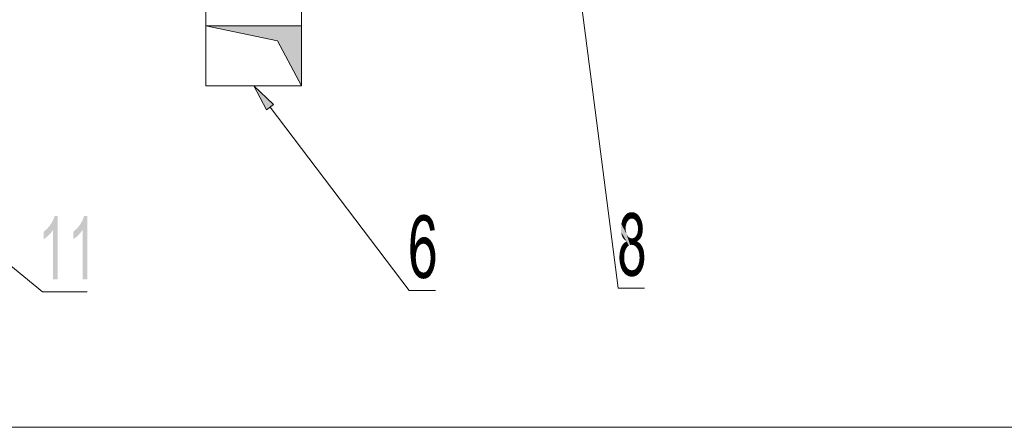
# Model space of a CAD drawing. Header units: millimetres. Extents: x 116 to 15750, y -6945 to 9999.
# Tile 41 of 150: x 5296 to 6137, y -3087 to -2739. Entities that reach past the tile are written whole.
import ezdxf

# ---------------------------------------------------------------- set-up
doc = ezdxf.new("R2010")
doc.units = ezdxf.units.MM
doc.layers.get('0').update_dxf_attribs({"color": 252})

msp = doc.modelspace()

# ---------------------------------------------------------------- hatches: boundary and pattern name
at = {"true_color": 0x00ff00}
h = msp.add_hatch(color=3, dxfattribs=at)
h.dxf.hatch_style = 2
h.paths.add_polyline_path([(5536.87, -2744.58), (5455.24, -2744.58), (5516.44, -2757.38), (5536.87, -2795.67)])
h = msp.add_hatch(color=7)
h.dxf.hatch_style = 2
h.paths.add_polyline_path([(5506.86, -2816.32), (5496, -2795.67), (5512.99, -2811.7)])
h = msp.add_hatch(color=7)
h.dxf.hatch_style = 2
h.paths.add_polyline_path([(5328.64, -2961.09), (5324.66, -2961.09), (5324.66, -2918.82), (5322.51, -2921.83), (5319.82, -2924.52), (5316.7, -2926.78), (5316.7, -2920.44), (5319.82, -2917.53), (5322.51, -2914.31), (5324.55, -2910.76), (5326.06, -2906.88), (5328.64, -2906.88)])
h = msp.add_hatch(color=7)
h.dxf.hatch_style = 2
h.paths.add_polyline_path([(5353.81, -2961.09), (5349.83, -2961.09), (5349.83, -2918.82), (5347.68, -2921.83), (5344.99, -2924.52), (5341.87, -2926.78), (5341.87, -2920.44), (5345.1, -2917.53), (5347.68, -2914.31), (5349.72, -2910.76), (5351.23, -2906.88), (5353.81, -2906.88)])
h = msp.add_hatch(color=7)
h.dxf.hatch_style = 2
h.paths.add_polyline_path([(5632.81, -2912.8), (5635.61, -2908.18), (5637.33, -2906.67)])
h = msp.add_hatch(color=7)
h.dxf.hatch_style = 2
h.paths.add_polyline_path([(5632.81, -2912.8), (5637.33, -2906.67), (5638.3, -2912.26)])
h = msp.add_hatch(color=7)
h.dxf.hatch_style = 2
h.paths.add_polyline_path([(5632.81, -2912.8), (5634.1, -2910.22), (5635.61, -2908.18)])
h = msp.add_hatch(color=7)
h.dxf.hatch_style = 2
h.paths.add_polyline_path([(5637.33, -2906.67), (5639.27, -2905.81), (5641.42, -2905.59)])
h = msp.add_hatch(color=7)
h.dxf.hatch_style = 2
h.paths.add_polyline_path([(5637.33, -2906.67), (5641.42, -2905.59), (5641.2, -2910.97)])
h = msp.add_hatch(color=7)
h.dxf.hatch_style = 2
h.paths.add_polyline_path([(5637.33, -2906.67), (5639.7, -2911.29), (5638.3, -2912.26)])
h = msp.add_hatch(color=7)
h.dxf.hatch_style = 2
h.paths.add_polyline_path([(5637.33, -2906.67), (5641.2, -2910.97), (5639.7, -2911.29)])
h = msp.add_hatch(color=7)
h.dxf.hatch_style = 2
h.paths.add_polyline_path([(5641.42, -2905.59), (5642.49, -2911.29), (5641.2, -2910.97)])
h = msp.add_hatch(color=7)
h.dxf.hatch_style = 2
h.paths.add_polyline_path([(5641.42, -2905.59), (5643.14, -2905.81), (5644.75, -2906.45)])
h = msp.add_hatch(color=7)
h.dxf.hatch_style = 2
h.paths.add_polyline_path([(5641.42, -2905.59), (5644.75, -2906.45), (5642.49, -2911.29)])
h = msp.add_hatch(color=7)
h.dxf.hatch_style = 2
h.paths.add_polyline_path([(5644.75, -2906.45), (5643.79, -2911.94), (5642.49, -2911.29)])
h = msp.add_hatch(color=7)
h.dxf.hatch_style = 2
h.paths.add_polyline_path([(5644.75, -2906.45), (5646.26, -2907.42), (5643.79, -2911.94)])
h = msp.add_hatch(color=7)
h.dxf.hatch_style = 2
h.paths.add_polyline_path([(5646.26, -2907.42), (5644.75, -2913.12), (5643.79, -2911.94)])
h = msp.add_hatch(color=7)
h.dxf.hatch_style = 2
h.paths.add_polyline_path([(5646.26, -2907.42), (5647.55, -2908.93), (5644.75, -2913.12)])
h = msp.add_hatch(color=7)
h.dxf.hatch_style = 2
h.paths.add_polyline_path([(5647.55, -2908.93), (5645.51, -2914.84), (5644.75, -2913.12)])
h = msp.add_hatch(color=7)
h.dxf.hatch_style = 2
h.paths.add_polyline_path([(5647.55, -2908.93), (5650.02, -2914.95), (5645.51, -2914.84)])
h = msp.add_hatch(color=7)
h.dxf.hatch_style = 2
h.paths.add_polyline_path([(5647.55, -2908.93), (5649.06, -2911.62), (5650.02, -2914.95)])
h = msp.add_hatch(color=7)
h.dxf.hatch_style = 2
h.paths.add_polyline_path([(5809.96, -2913.88), (5810.72, -2910.54), (5812.22, -2907.64)])
h = msp.add_hatch(color=7)
h.dxf.hatch_style = 2
h.paths.add_polyline_path([(5809.96, -2913.88), (5812.22, -2907.64), (5815.23, -2911.62)])
h = msp.add_hatch(color=7)
h.dxf.hatch_style = 2
h.paths.add_polyline_path([(5812.22, -2907.64), (5813.62, -2905.92), (5816.31, -2910.22)])
h = msp.add_hatch(color=7)
h.dxf.hatch_style = 2
h.paths.add_polyline_path([(5812.22, -2907.64), (5816.31, -2910.22), (5815.23, -2911.62)])
h = msp.add_hatch(color=7)
h.dxf.hatch_style = 2
h.paths.add_polyline_path([(5813.62, -2905.92), (5815.13, -2904.63), (5817.49, -2909.36)])
h = msp.add_hatch(color=7)
h.dxf.hatch_style = 2
h.paths.add_polyline_path([(5813.62, -2905.92), (5817.49, -2909.36), (5816.31, -2910.22)])
h = msp.add_hatch(color=7)
h.dxf.hatch_style = 2
h.paths.add_polyline_path([(5815.13, -2904.63), (5816.95, -2903.87), (5818.89, -2903.66)])
h = msp.add_hatch(color=7)
h.dxf.hatch_style = 2
h.paths.add_polyline_path([(5815.13, -2904.63), (5818.89, -2903.66), (5819, -2909.14)])
h = msp.add_hatch(color=7)
h.dxf.hatch_style = 2
h.paths.add_polyline_path([(5815.13, -2904.63), (5819, -2909.14), (5817.49, -2909.36)])
h = msp.add_hatch(color=7)
h.dxf.hatch_style = 2
h.paths.add_polyline_path([(5818.89, -2903.66), (5820.93, -2903.87), (5822.76, -2904.73)])
h = msp.add_hatch(color=7)
h.dxf.hatch_style = 2
h.paths.add_polyline_path([(5818.89, -2903.66), (5822.76, -2904.73), (5820.4, -2909.36)])
h = msp.add_hatch(color=7)
h.dxf.hatch_style = 2
h.paths.add_polyline_path([(5818.89, -2903.66), (5820.4, -2909.36), (5819, -2909.14)])
h = msp.add_hatch(color=7)
h.dxf.hatch_style = 2
h.paths.add_polyline_path([(5822.76, -2904.73), (5821.58, -2910.22), (5820.4, -2909.36)])
h = msp.add_hatch(color=7)
h.dxf.hatch_style = 2
h.paths.add_polyline_path([(5822.76, -2904.73), (5824.27, -2906.02), (5821.58, -2910.22)])
h = msp.add_hatch(color=7)
h.dxf.hatch_style = 2
h.paths.add_polyline_path([(5824.27, -2906.02), (5822.76, -2911.62), (5821.58, -2910.22)])
h = msp.add_hatch(color=7)
h.dxf.hatch_style = 2
h.paths.add_polyline_path([(5824.27, -2906.02), (5825.67, -2907.74), (5822.76, -2911.62)])
h = msp.add_hatch(color=7)
h.dxf.hatch_style = 2
h.paths.add_polyline_path([(5825.67, -2907.74), (5823.51, -2913.45), (5822.76, -2911.62)])
h = msp.add_hatch(color=7)
h.dxf.hatch_style = 2
h.paths.add_polyline_path([(5825.67, -2907.74), (5827.17, -2910.76), (5823.51, -2913.45)])
h = msp.add_hatch(color=7)
h.dxf.hatch_style = 2
h.paths.add_polyline_path([(5634.97, -2918.93), (5630.56, -2921.83), (5631.52, -2916.89)])
h = msp.add_hatch(color=7)
h.dxf.hatch_style = 2
h.paths.add_polyline_path([(5631.52, -2916.89), (5632.81, -2912.8), (5635.93, -2916.03)])
h = msp.add_hatch(color=7)
h.dxf.hatch_style = 2
h.paths.add_polyline_path([(5631.52, -2916.89), (5635.93, -2916.03), (5634.97, -2918.93)])
h = msp.add_hatch(color=7)
h.dxf.hatch_style = 2
h.paths.add_polyline_path([(5632.81, -2912.8), (5638.3, -2912.26), (5637.12, -2913.88)])
h = msp.add_hatch(color=7)
h.dxf.hatch_style = 2
h.paths.add_polyline_path([(5632.81, -2912.8), (5637.12, -2913.88), (5635.93, -2916.03)])
h = msp.add_hatch(color=7)
h.dxf.hatch_style = 2
h.paths.add_polyline_path([(5650.02, -2914.95), (5646.15, -2916.99), (5645.51, -2914.84)])
h = msp.add_hatch(color=7)
h.dxf.hatch_style = 2
h.paths.add_polyline_path([(5650.02, -2914.95), (5646.69, -2919.58), (5646.15, -2916.99)])
h = msp.add_hatch(color=7)
h.dxf.hatch_style = 2
h.paths.add_polyline_path([(5650.02, -2914.95), (5650.67, -2919.04), (5646.69, -2919.58)])
h = msp.add_hatch(color=7)
h.dxf.hatch_style = 2
h.paths.add_polyline_path([(5814.48, -2928.5), (5809.64, -2917.64), (5809.96, -2913.88)])
h = msp.add_hatch(color=7)
h.dxf.hatch_style = 2
h.paths.add_polyline_path([(5814.48, -2928.5), (5809.85, -2920.76), (5809.64, -2917.64)])
h = msp.add_hatch(color=7)
h.dxf.hatch_style = 2
h.paths.add_polyline_path([(5809.96, -2913.88), (5815.23, -2911.62), (5814.37, -2913.34)])
h = msp.add_hatch(color=7)
h.dxf.hatch_style = 2
h.paths.add_polyline_path([(5809.96, -2913.88), (5814.37, -2913.34), (5813.83, -2915.27)])
h = msp.add_hatch(color=7)
h.dxf.hatch_style = 2
h.paths.add_polyline_path([(5809.96, -2913.88), (5816.31, -2932.27), (5814.48, -2928.5)])
h = msp.add_hatch(color=7)
h.dxf.hatch_style = 2
h.paths.add_polyline_path([(5809.96, -2913.88), (5817.49, -2931.73), (5816.31, -2932.27)])
h = msp.add_hatch(color=7)
h.dxf.hatch_style = 2
h.paths.add_polyline_path([(5817.49, -2931.73), (5809.96, -2913.88), (5814.37, -2922.05)])
h = msp.add_hatch(color=7)
h.dxf.hatch_style = 2
h.paths.add_polyline_path([(5809.96, -2913.88), (5813.83, -2919.9), (5814.37, -2922.05)])
h = msp.add_hatch(color=7)
h.dxf.hatch_style = 2
h.paths.add_polyline_path([(5809.96, -2913.88), (5813.73, -2917.43), (5813.83, -2919.9)])
h = msp.add_hatch(color=7)
h.dxf.hatch_style = 2
h.paths.add_polyline_path([(5809.96, -2913.88), (5813.83, -2915.27), (5813.73, -2917.43)])
h = msp.add_hatch(color=7)
h.dxf.hatch_style = 2
h.paths.add_polyline_path([(5827.17, -2910.76), (5824.05, -2915.49), (5823.51, -2913.45)])
h = msp.add_hatch(color=7)
h.dxf.hatch_style = 2
h.paths.add_polyline_path([(5827.17, -2910.76), (5828.03, -2914.09), (5824.05, -2915.49)])
h = msp.add_hatch(color=7)
h.dxf.hatch_style = 2
h.paths.add_polyline_path([(5828.03, -2914.09), (5824.27, -2917.75), (5824.05, -2915.49)])
h = msp.add_hatch(color=7)
h.dxf.hatch_style = 2
h.paths.add_polyline_path([(5828.35, -2917.75), (5828.14, -2920.76), (5824.05, -2920.01)])
h = msp.add_hatch(color=7)
h.dxf.hatch_style = 2
h.paths.add_polyline_path([(5828.35, -2917.75), (5824.05, -2920.01), (5824.27, -2917.75)])
h = msp.add_hatch(color=7)
h.dxf.hatch_style = 2
h.paths.add_polyline_path([(5828.03, -2914.09), (5828.35, -2917.75), (5824.27, -2917.75)])
h = msp.add_hatch(color=7)
h.dxf.hatch_style = 2
h.paths.add_polyline_path([(5634.32, -2922.59), (5630.02, -2927.75), (5630.56, -2921.83)])
h = msp.add_hatch(color=7)
h.dxf.hatch_style = 2
h.paths.add_polyline_path([(5634.32, -2922.59), (5633.89, -2926.89), (5630.02, -2927.75)])
h = msp.add_hatch(color=7)
h.dxf.hatch_style = 2
h.paths.add_polyline_path([(5634.97, -2918.93), (5634.32, -2922.59), (5630.56, -2921.83)])
h = msp.add_hatch(color=7)
h.dxf.hatch_style = 2
h.paths.add_polyline_path([(5636.36, -2927.43), (5637.98, -2925.92), (5639.16, -2930.98)])
h = msp.add_hatch(color=7)
h.dxf.hatch_style = 2
h.paths.add_polyline_path([(5637.98, -2925.92), (5639.7, -2925.06), (5641.63, -2924.85)])
h = msp.add_hatch(color=7)
h.dxf.hatch_style = 2
h.paths.add_polyline_path([(5637.98, -2925.92), (5641.63, -2924.85), (5643.57, -2925.06)])
h = msp.add_hatch(color=7)
h.dxf.hatch_style = 2
h.paths.add_polyline_path([(5637.98, -2925.92), (5643.57, -2925.06), (5640.77, -2930.55)])
h = msp.add_hatch(color=7)
h.dxf.hatch_style = 2
h.paths.add_polyline_path([(5637.98, -2925.92), (5640.77, -2930.55), (5639.16, -2930.98)])
h = msp.add_hatch(color=7)
h.dxf.hatch_style = 2
h.paths.add_polyline_path([(5643.57, -2925.06), (5642.17, -2930.76), (5640.77, -2930.55)])
h = msp.add_hatch(color=7)
h.dxf.hatch_style = 2
h.paths.add_polyline_path([(5643.57, -2925.06), (5645.29, -2926.03), (5642.17, -2930.76)])
h = msp.add_hatch(color=7)
h.dxf.hatch_style = 2
h.paths.add_polyline_path([(5645.29, -2926.03), (5643.35, -2931.41), (5642.17, -2930.76)])
h = msp.add_hatch(color=7)
h.dxf.hatch_style = 2
h.paths.add_polyline_path([(5645.29, -2926.03), (5644.43, -2932.48), (5643.35, -2931.41)])
h = msp.add_hatch(color=7)
h.dxf.hatch_style = 2
h.paths.add_polyline_path([(5645.29, -2926.03), (5646.9, -2927.54), (5644.43, -2932.48)])
h = msp.add_hatch(color=7)
h.dxf.hatch_style = 2
h.paths.add_polyline_path([(5814.48, -2928.5), (5810.39, -2923.45), (5809.85, -2920.76)])
h = msp.add_hatch(color=7)
h.dxf.hatch_style = 2
h.paths.add_polyline_path([(5814.48, -2928.5), (5811.36, -2925.6), (5810.39, -2923.45)])
h = msp.add_hatch(color=7)
h.dxf.hatch_style = 2
h.paths.add_polyline_path([(5814.48, -2928.5), (5812.76, -2927.32), (5811.36, -2925.6)])
h = msp.add_hatch(color=7)
h.dxf.hatch_style = 2
h.paths.add_polyline_path([(5817.49, -2931.73), (5814.37, -2922.05), (5815.23, -2923.77)])
h = msp.add_hatch(color=7)
h.dxf.hatch_style = 2
h.paths.add_polyline_path([(5817.49, -2931.73), (5815.23, -2923.77), (5816.31, -2925.06)])
h = msp.add_hatch(color=7)
h.dxf.hatch_style = 2
h.paths.add_polyline_path([(5817.49, -2931.73), (5816.31, -2925.06), (5817.6, -2925.81)])
h = msp.add_hatch(color=7)
h.dxf.hatch_style = 2
h.paths.add_polyline_path([(5817.6, -2925.81), (5818.89, -2931.52), (5817.49, -2931.73)])
h = msp.add_hatch(color=7)
h.dxf.hatch_style = 2
h.paths.add_polyline_path([(5817.6, -2925.81), (5819, -2926.03), (5818.89, -2931.52)])
h = msp.add_hatch(color=7)
h.dxf.hatch_style = 2
h.paths.add_polyline_path([(5823.51, -2928.5), (5818.89, -2931.52), (5819, -2926.03)])
h = msp.add_hatch(color=7)
h.dxf.hatch_style = 2
h.paths.add_polyline_path([(5823.51, -2928.5), (5819, -2926.03), (5820.4, -2925.81)])
h = msp.add_hatch(color=7)
h.dxf.hatch_style = 2
h.paths.add_polyline_path([(5823.51, -2928.5), (5820.4, -2925.81), (5821.69, -2925.06)])
h = msp.add_hatch(color=7)
h.dxf.hatch_style = 2
h.paths.add_polyline_path([(5825.24, -2927.21), (5821.69, -2925.06), (5822.76, -2923.66)])
h = msp.add_hatch(color=7)
h.dxf.hatch_style = 2
h.paths.add_polyline_path([(5825.24, -2927.21), (5823.51, -2928.5), (5821.69, -2925.06)])
h = msp.add_hatch(color=7)
h.dxf.hatch_style = 2
h.paths.add_polyline_path([(5827.6, -2923.34), (5822.76, -2923.66), (5823.62, -2921.94)])
h = msp.add_hatch(color=7)
h.dxf.hatch_style = 2
h.paths.add_polyline_path([(5827.6, -2923.34), (5825.24, -2927.21), (5822.76, -2923.66)])
h = msp.add_hatch(color=7)
h.dxf.hatch_style = 2
h.paths.add_polyline_path([(5828.14, -2920.76), (5823.62, -2921.94), (5824.05, -2920.01)])
h = msp.add_hatch(color=7)
h.dxf.hatch_style = 2
h.paths.add_polyline_path([(5828.14, -2920.76), (5827.6, -2923.34), (5823.62, -2921.94)])
h = msp.add_hatch(color=7)
h.dxf.hatch_style = 2
h.paths.add_polyline_path([(5827.6, -2923.34), (5826.63, -2925.49), (5825.24, -2927.21)])
h = msp.add_hatch(color=7)
h.dxf.hatch_style = 2
h.paths.add_polyline_path([(5629.8, -2934.53), (5630.02, -2927.75), (5633.89, -2926.89)])
h = msp.add_hatch(color=7)
h.dxf.hatch_style = 2
h.paths.add_polyline_path([(5629.8, -2934.53), (5633.89, -2926.89), (5633.78, -2931.95)])
h = msp.add_hatch(color=7)
h.dxf.hatch_style = 2
h.paths.add_polyline_path([(5633.78, -2931.95), (5635.29, -2936.14), (5629.8, -2934.53)])
h = msp.add_hatch(color=7)
h.dxf.hatch_style = 2
h.paths.add_polyline_path([(5635.29, -2936.14), (5629.91, -2940.01), (5629.8, -2934.53)])
h = msp.add_hatch(color=7)
h.dxf.hatch_style = 2
h.paths.add_polyline_path([(5635.29, -2936.14), (5633.78, -2931.95), (5633.89, -2931.95)])
h = msp.add_hatch(color=7)
h.dxf.hatch_style = 2
h.paths.add_polyline_path([(5633.89, -2931.95), (5635.07, -2929.36), (5636.36, -2927.43)])
h = msp.add_hatch(color=7)
h.dxf.hatch_style = 2
h.paths.add_polyline_path([(5633.89, -2931.95), (5636.36, -2927.43), (5637.65, -2932.05)])
h = msp.add_hatch(color=7)
h.dxf.hatch_style = 2
h.paths.add_polyline_path([(5636.26, -2933.77), (5635.29, -2936.14), (5633.89, -2931.95)])
h = msp.add_hatch(color=7)
h.dxf.hatch_style = 2
h.paths.add_polyline_path([(5633.89, -2931.95), (5637.65, -2932.05), (5636.26, -2933.77)])
h = msp.add_hatch(color=7)
h.dxf.hatch_style = 2
h.paths.add_polyline_path([(5636.36, -2927.43), (5639.16, -2930.98), (5637.65, -2932.05)])
h = msp.add_hatch(color=7)
h.dxf.hatch_style = 2
h.paths.add_polyline_path([(5646.9, -2927.54), (5645.4, -2933.99), (5644.43, -2932.48)])
h = msp.add_hatch(color=7)
h.dxf.hatch_style = 2
h.paths.add_polyline_path([(5646.9, -2927.54), (5649.59, -2932.38), (5645.4, -2933.99)])
h = msp.add_hatch(color=7)
h.dxf.hatch_style = 2
h.paths.add_polyline_path([(5649.59, -2932.38), (5646.37, -2936.46), (5645.4, -2933.99)])
h = msp.add_hatch(color=7)
h.dxf.hatch_style = 2
h.paths.add_polyline_path([(5649.59, -2932.38), (5650.45, -2935.28), (5646.37, -2936.46)])
h = msp.add_hatch(color=7)
h.dxf.hatch_style = 2
h.paths.add_polyline_path([(5646.9, -2927.54), (5648.41, -2929.69), (5649.59, -2932.38)])
h = msp.add_hatch(color=7)
h.dxf.hatch_style = 2
h.paths.add_polyline_path([(5809.1, -2936.03), (5809.96, -2933.34), (5814.16, -2934.63)])
h = msp.add_hatch(color=7)
h.dxf.hatch_style = 2
h.paths.add_polyline_path([(5809.1, -2936.03), (5814.16, -2934.63), (5813.19, -2936.89)])
h = msp.add_hatch(color=7)
h.dxf.hatch_style = 2
h.paths.add_polyline_path([(5809.96, -2933.34), (5811.25, -2931.08), (5812.76, -2929.58)])
h = msp.add_hatch(color=7)
h.dxf.hatch_style = 2
h.paths.add_polyline_path([(5809.96, -2933.34), (5812.76, -2929.58), (5815.13, -2933.24)])
h = msp.add_hatch(color=7)
h.dxf.hatch_style = 2
h.paths.add_polyline_path([(5809.96, -2933.34), (5815.13, -2933.24), (5814.16, -2934.63)])
h = msp.add_hatch(color=7)
h.dxf.hatch_style = 2
h.paths.add_polyline_path([(5816.31, -2932.27), (5812.76, -2929.58), (5814.48, -2928.72)])
h = msp.add_hatch(color=7)
h.dxf.hatch_style = 2
h.paths.add_polyline_path([(5816.31, -2932.27), (5815.13, -2933.24), (5812.76, -2929.58)])
h = msp.add_hatch(color=7)
h.dxf.hatch_style = 2
h.paths.add_polyline_path([(5816.31, -2932.27), (5814.48, -2928.72), (5814.48, -2928.5)])
h = msp.add_hatch(color=7)
h.dxf.hatch_style = 2
h.paths.add_polyline_path([(5823.51, -2928.5), (5820.61, -2931.84), (5818.89, -2931.52)])
h = msp.add_hatch(color=7)
h.dxf.hatch_style = 2
h.paths.add_polyline_path([(5820.61, -2931.84), (5823.51, -2928.5), (5823.51, -2928.72)])
h = msp.add_hatch(color=7)
h.dxf.hatch_style = 2
h.paths.add_polyline_path([(5822.22, -2932.91), (5820.61, -2931.84), (5823.51, -2928.72)])
h = msp.add_hatch(color=7)
h.dxf.hatch_style = 2
h.paths.add_polyline_path([(5823.51, -2928.72), (5823.62, -2934.63), (5822.22, -2932.91)])
h = msp.add_hatch(color=7)
h.dxf.hatch_style = 2
h.paths.add_polyline_path([(5823.51, -2928.72), (5825.45, -2930.01), (5826.96, -2931.62)])
h = msp.add_hatch(color=7)
h.dxf.hatch_style = 2
h.paths.add_polyline_path([(5823.51, -2928.72), (5826.96, -2931.62), (5823.62, -2934.63)])
h = msp.add_hatch(color=7)
h.dxf.hatch_style = 2
h.paths.add_polyline_path([(5826.96, -2931.62), (5824.7, -2936.79), (5823.62, -2934.63)])
h = msp.add_hatch(color=7)
h.dxf.hatch_style = 2
h.paths.add_polyline_path([(5826.96, -2931.62), (5829, -2936.25), (5824.7, -2936.79)])
h = msp.add_hatch(color=7)
h.dxf.hatch_style = 2
h.paths.add_polyline_path([(5826.96, -2931.62), (5828.14, -2933.77), (5829, -2936.25)])
h = msp.add_hatch(color=7)
h.dxf.hatch_style = 2
h.paths.add_polyline_path([(5635.29, -2936.14), (5634.64, -2939.04), (5629.91, -2940.01)])
h = msp.add_hatch(color=7)
h.dxf.hatch_style = 2
h.paths.add_polyline_path([(5630.34, -2944.85), (5629.91, -2940.01), (5634.64, -2939.04)])
h = msp.add_hatch(color=7)
h.dxf.hatch_style = 2
h.paths.add_polyline_path([(5630.34, -2944.85), (5634.64, -2939.04), (5634.43, -2942.27)])
h = msp.add_hatch(color=7)
h.dxf.hatch_style = 2
h.paths.add_polyline_path([(5634.43, -2942.27), (5634.64, -2945.71), (5630.34, -2944.85)])
h = msp.add_hatch(color=7)
h.dxf.hatch_style = 2
h.paths.add_polyline_path([(5650.45, -2935.28), (5646.9, -2939.37), (5646.37, -2936.46)])
h = msp.add_hatch(color=7)
h.dxf.hatch_style = 2
h.paths.add_polyline_path([(5650.45, -2935.28), (5650.99, -2938.61), (5646.9, -2939.37)])
h = msp.add_hatch(color=7)
h.dxf.hatch_style = 2
h.paths.add_polyline_path([(5650.99, -2938.61), (5647.12, -2942.7), (5646.9, -2939.37)])
h = msp.add_hatch(color=7)
h.dxf.hatch_style = 2
h.paths.add_polyline_path([(5646.9, -2945.93), (5647.12, -2942.7), (5651.21, -2942.27)])
h = msp.add_hatch(color=7)
h.dxf.hatch_style = 2
h.paths.add_polyline_path([(5646.9, -2945.93), (5651.21, -2942.27), (5650.99, -2945.93)])
h = msp.add_hatch(color=7)
h.dxf.hatch_style = 2
h.paths.add_polyline_path([(5650.99, -2938.61), (5651.21, -2942.27), (5647.12, -2942.7)])
h = msp.add_hatch(color=7)
h.dxf.hatch_style = 2
h.paths.add_polyline_path([(5808.35, -2942.27), (5808.46, -2939.04), (5812.54, -2939.47)])
h = msp.add_hatch(color=7)
h.dxf.hatch_style = 2
h.paths.add_polyline_path([(5808.35, -2942.27), (5812.54, -2939.47), (5812.44, -2942.38)])
h = msp.add_hatch(color=7)
h.dxf.hatch_style = 2
h.paths.add_polyline_path([(5808.46, -2945.71), (5808.35, -2942.27), (5812.44, -2942.38)])
h = msp.add_hatch(color=7)
h.dxf.hatch_style = 2
h.paths.add_polyline_path([(5808.46, -2939.04), (5809.1, -2936.03), (5813.19, -2936.89)])
h = msp.add_hatch(color=7)
h.dxf.hatch_style = 2
h.paths.add_polyline_path([(5808.46, -2939.04), (5813.19, -2936.89), (5812.54, -2939.47)])
h = msp.add_hatch(color=7)
h.dxf.hatch_style = 2
h.paths.add_polyline_path([(5808.46, -2945.71), (5812.44, -2942.38), (5812.54, -2945.28)])
h = msp.add_hatch(color=7)
h.dxf.hatch_style = 2
h.paths.add_polyline_path([(5829, -2936.25), (5825.34, -2939.47), (5824.7, -2936.79)])
h = msp.add_hatch(color=7)
h.dxf.hatch_style = 2
h.paths.add_polyline_path([(5829, -2936.25), (5829.43, -2939.15), (5825.34, -2939.47)])
h = msp.add_hatch(color=7)
h.dxf.hatch_style = 2
h.paths.add_polyline_path([(5829.43, -2939.15), (5825.56, -2942.49), (5825.34, -2939.47)])
h = msp.add_hatch(color=7)
h.dxf.hatch_style = 2
h.paths.add_polyline_path([(5829.65, -2942.49), (5829.43, -2945.82), (5825.34, -2945.5)])
h = msp.add_hatch(color=7)
h.dxf.hatch_style = 2
h.paths.add_polyline_path([(5829.65, -2942.49), (5825.34, -2945.5), (5825.56, -2942.49)])
h = msp.add_hatch(color=7)
h.dxf.hatch_style = 2
h.paths.add_polyline_path([(5829.43, -2939.15), (5829.65, -2942.49), (5825.56, -2942.49)])
h = msp.add_hatch(color=7)
h.dxf.hatch_style = 2
h.paths.add_polyline_path([(5630.99, -2948.94), (5630.34, -2944.85), (5634.64, -2945.71)])
h = msp.add_hatch(color=7)
h.dxf.hatch_style = 2
h.paths.add_polyline_path([(5630.99, -2948.94), (5634.64, -2945.71), (5635.18, -2948.72)])
h = msp.add_hatch(color=7)
h.dxf.hatch_style = 2
h.paths.add_polyline_path([(5631.95, -2952.27), (5630.99, -2948.94), (5635.18, -2948.72)])
h = msp.add_hatch(color=7)
h.dxf.hatch_style = 2
h.paths.add_polyline_path([(5631.95, -2952.27), (5635.18, -2948.72), (5636.26, -2951.41)])
h = msp.add_hatch(color=7)
h.dxf.hatch_style = 2
h.paths.add_polyline_path([(5634.43, -2957.01), (5631.95, -2952.27), (5636.26, -2951.41)])
h = msp.add_hatch(color=7)
h.dxf.hatch_style = 2
h.paths.add_polyline_path([(5634.43, -2957.01), (5636.26, -2951.41), (5637.22, -2953.13)])
h = msp.add_hatch(color=7)
h.dxf.hatch_style = 2
h.paths.add_polyline_path([(5650.45, -2949.37), (5645.4, -2951.52), (5646.37, -2948.94)])
h = msp.add_hatch(color=7)
h.dxf.hatch_style = 2
h.paths.add_polyline_path([(5650.45, -2949.37), (5649.59, -2952.49), (5645.4, -2951.52)])
h = msp.add_hatch(color=7)
h.dxf.hatch_style = 2
h.paths.add_polyline_path([(5650.99, -2945.93), (5650.45, -2949.37), (5646.37, -2948.94)])
h = msp.add_hatch(color=7)
h.dxf.hatch_style = 2
h.paths.add_polyline_path([(5650.99, -2945.93), (5646.37, -2948.94), (5646.9, -2945.93)])
h = msp.add_hatch(color=7)
h.dxf.hatch_style = 2
h.paths.add_polyline_path([(5809.1, -2948.83), (5808.46, -2945.71), (5812.54, -2945.28)])
h = msp.add_hatch(color=7)
h.dxf.hatch_style = 2
h.paths.add_polyline_path([(5809.1, -2948.83), (5812.54, -2945.28), (5813.19, -2947.86)])
h = msp.add_hatch(color=7)
h.dxf.hatch_style = 2
h.paths.add_polyline_path([(5809.96, -2951.63), (5809.1, -2948.83), (5813.19, -2947.86)])
h = msp.add_hatch(color=7)
h.dxf.hatch_style = 2
h.paths.add_polyline_path([(5809.96, -2951.63), (5813.19, -2947.86), (5814.26, -2950.23)])
h = msp.add_hatch(color=7)
h.dxf.hatch_style = 2
h.paths.add_polyline_path([(5812.87, -2956.15), (5809.96, -2951.63), (5814.26, -2950.23)])
h = msp.add_hatch(color=7)
h.dxf.hatch_style = 2
h.paths.add_polyline_path([(5812.87, -2956.15), (5814.26, -2950.23), (5815.23, -2951.63)])
h = msp.add_hatch(color=7)
h.dxf.hatch_style = 2
h.paths.add_polyline_path([(5826.63, -2954.1), (5822.33, -2952.06), (5823.62, -2950.34)])
h = msp.add_hatch(color=7)
h.dxf.hatch_style = 2
h.paths.add_polyline_path([(5828.89, -2948.94), (5823.62, -2950.34), (5824.7, -2948.08)])
h = msp.add_hatch(color=7)
h.dxf.hatch_style = 2
h.paths.add_polyline_path([(5828.89, -2948.94), (5826.63, -2954.1), (5823.62, -2950.34)])
h = msp.add_hatch(color=7)
h.dxf.hatch_style = 2
h.paths.add_polyline_path([(5829.43, -2945.82), (5824.7, -2948.08), (5825.34, -2945.5)])
h = msp.add_hatch(color=7)
h.dxf.hatch_style = 2
h.paths.add_polyline_path([(5829.43, -2945.82), (5828.89, -2948.94), (5824.7, -2948.08)])
h = msp.add_hatch(color=7)
h.dxf.hatch_style = 2
h.paths.add_polyline_path([(5828.89, -2948.94), (5827.92, -2951.63), (5826.63, -2954.1)])
h = msp.add_hatch(color=7)
h.dxf.hatch_style = 2
h.paths.add_polyline_path([(5634.43, -2957.01), (5633.14, -2954.96), (5631.95, -2952.27)])
h = msp.add_hatch(color=7)
h.dxf.hatch_style = 2
h.paths.add_polyline_path([(5635.93, -2958.62), (5634.43, -2957.01), (5637.22, -2953.13)])
h = msp.add_hatch(color=7)
h.dxf.hatch_style = 2
h.paths.add_polyline_path([(5635.93, -2958.62), (5637.22, -2953.13), (5638.41, -2954.32)])
h = msp.add_hatch(color=7)
h.dxf.hatch_style = 2
h.paths.add_polyline_path([(5637.55, -2959.8), (5635.93, -2958.62), (5638.41, -2954.32)])
h = msp.add_hatch(color=7)
h.dxf.hatch_style = 2
h.paths.add_polyline_path([(5637.55, -2959.8), (5638.41, -2954.32), (5639.59, -2954.96)])
h = msp.add_hatch(color=7)
h.dxf.hatch_style = 2
h.paths.add_polyline_path([(5639.59, -2954.96), (5639.27, -2960.45), (5637.55, -2959.8)])
h = msp.add_hatch(color=7)
h.dxf.hatch_style = 2
h.paths.add_polyline_path([(5639.59, -2954.96), (5640.99, -2960.66), (5639.27, -2960.45)])
h = msp.add_hatch(color=7)
h.dxf.hatch_style = 2
h.paths.add_polyline_path([(5639.59, -2954.96), (5640.99, -2955.29), (5640.99, -2960.66)])
h = msp.add_hatch(color=7)
h.dxf.hatch_style = 2
h.paths.add_polyline_path([(5645.18, -2959.37), (5640.99, -2955.29), (5642.28, -2955.07)])
h = msp.add_hatch(color=7)
h.dxf.hatch_style = 2
h.paths.add_polyline_path([(5645.18, -2959.37), (5640.99, -2960.66), (5640.99, -2955.29)])
h = msp.add_hatch(color=7)
h.dxf.hatch_style = 2
h.paths.add_polyline_path([(5645.18, -2959.37), (5643.25, -2960.34), (5640.99, -2960.66)])
h = msp.add_hatch(color=7)
h.dxf.hatch_style = 2
h.paths.add_polyline_path([(5645.18, -2959.37), (5642.28, -2955.07), (5643.46, -2954.32)])
h = msp.add_hatch(color=7)
h.dxf.hatch_style = 2
h.paths.add_polyline_path([(5646.9, -2957.65), (5643.46, -2954.32), (5644.43, -2953.13)])
h = msp.add_hatch(color=7)
h.dxf.hatch_style = 2
h.paths.add_polyline_path([(5646.9, -2957.65), (5645.18, -2959.37), (5643.46, -2954.32)])
h = msp.add_hatch(color=7)
h.dxf.hatch_style = 2
h.paths.add_polyline_path([(5649.59, -2952.49), (5644.43, -2953.13), (5645.4, -2951.52)])
h = msp.add_hatch(color=7)
h.dxf.hatch_style = 2
h.paths.add_polyline_path([(5649.59, -2952.49), (5646.9, -2957.65), (5644.43, -2953.13)])
h = msp.add_hatch(color=7)
h.dxf.hatch_style = 2
h.paths.add_polyline_path([(5649.59, -2952.49), (5648.41, -2955.29), (5646.9, -2957.65)])
h = msp.add_hatch(color=7)
h.dxf.hatch_style = 2
h.paths.add_polyline_path([(5812.87, -2956.15), (5811.25, -2954.1), (5809.96, -2951.63)])
h = msp.add_hatch(color=7)
h.dxf.hatch_style = 2
h.paths.add_polyline_path([(5814.69, -2957.65), (5812.87, -2956.15), (5815.23, -2951.63)])
h = msp.add_hatch(color=7)
h.dxf.hatch_style = 2
h.paths.add_polyline_path([(5814.69, -2957.65), (5815.23, -2951.63), (5816.42, -2952.6)])
h = msp.add_hatch(color=7)
h.dxf.hatch_style = 2
h.paths.add_polyline_path([(5814.69, -2957.65), (5816.42, -2952.6), (5817.6, -2953.13)])
h = msp.add_hatch(color=7)
h.dxf.hatch_style = 2
h.paths.add_polyline_path([(5817.6, -2953.13), (5816.74, -2958.51), (5814.69, -2957.65)])
h = msp.add_hatch(color=7)
h.dxf.hatch_style = 2
h.paths.add_polyline_path([(5817.6, -2953.13), (5819, -2953.35), (5816.74, -2958.51)])
h = msp.add_hatch(color=7)
h.dxf.hatch_style = 2
h.paths.add_polyline_path([(5823.3, -2957.65), (5816.74, -2958.51), (5819, -2953.35)])
h = msp.add_hatch(color=7)
h.dxf.hatch_style = 2
h.paths.add_polyline_path([(5823.3, -2957.65), (5819, -2958.83), (5816.74, -2958.51)])
h = msp.add_hatch(color=7)
h.dxf.hatch_style = 2
h.paths.add_polyline_path([(5823.3, -2957.65), (5819, -2953.35), (5820.72, -2953.03)])
h = msp.add_hatch(color=7)
h.dxf.hatch_style = 2
h.paths.add_polyline_path([(5823.3, -2957.65), (5821.26, -2958.51), (5819, -2958.83)])
h = msp.add_hatch(color=7)
h.dxf.hatch_style = 2
h.paths.add_polyline_path([(5825.02, -2956.15), (5820.72, -2953.03), (5822.33, -2952.06)])
h = msp.add_hatch(color=7)
h.dxf.hatch_style = 2
h.paths.add_polyline_path([(5825.02, -2956.15), (5823.3, -2957.65), (5820.72, -2953.03)])
h = msp.add_hatch(color=7)
h.dxf.hatch_style = 2
h.paths.add_polyline_path([(5826.63, -2954.1), (5825.02, -2956.15), (5822.33, -2952.06)])

# ---------------------------------------------------------------- linework, layer by layer
at = {"color": 7, "lineweight": 0}
for points in [[(4824.19, -3087.47), (6580.62, -3087.47), (6580.62, -1167.67), (4824.19, -1167.67)], [(5506.86, -2816.32), (5496, -2795.67), (5512.99, -2811.7)]]:
    msp.add_lwpolyline(points, close=True, dxfattribs=at)
for points in [[(5735.64, -2413.3), (5758.44, -2589.7), (5784.47, -2792.34), (5807.27, -2968.73), (5808.03, -2968.73)], [(5066.41, -2766.74), (5191.07, -2869.35), (5315.63, -2971.85), (5316.49, -2971.85)], [(5509.98, -2814.06), (5628.73, -2970.56), (5629.59, -2970.56)], [(5316.49, -2971.85), (5353.81, -2971.85)], [(5629.59, -2970.56), (5651.21, -2970.56)], [(5808.03, -2968.73), (5829.65, -2968.73)]]:
    msp.add_lwpolyline(points, dxfattribs=at)
at = {"color": 3, "lineweight": 0, "true_color": 0x00ff00}
for points in [[(5455.24, -2744.58), (5536.87, -2744.58), (5536.87, -2650.68), (5455.24, -2650.68)], [(5455.24, -2795.67), (5536.87, -2795.67), (5536.87, -2744.58), (5455.24, -2744.58)], [(5536.87, -2744.58), (5455.24, -2744.58), (5516.44, -2757.38), (5536.87, -2795.67)]]:
    msp.add_lwpolyline(points, close=True, dxfattribs=at)
msp.add_lwpolyline([(5455.24, -2744.58), (5516.44, -2757.38), (5536.87, -2795.67)], dxfattribs=at)

doc.saveas('drawing.dxf')
